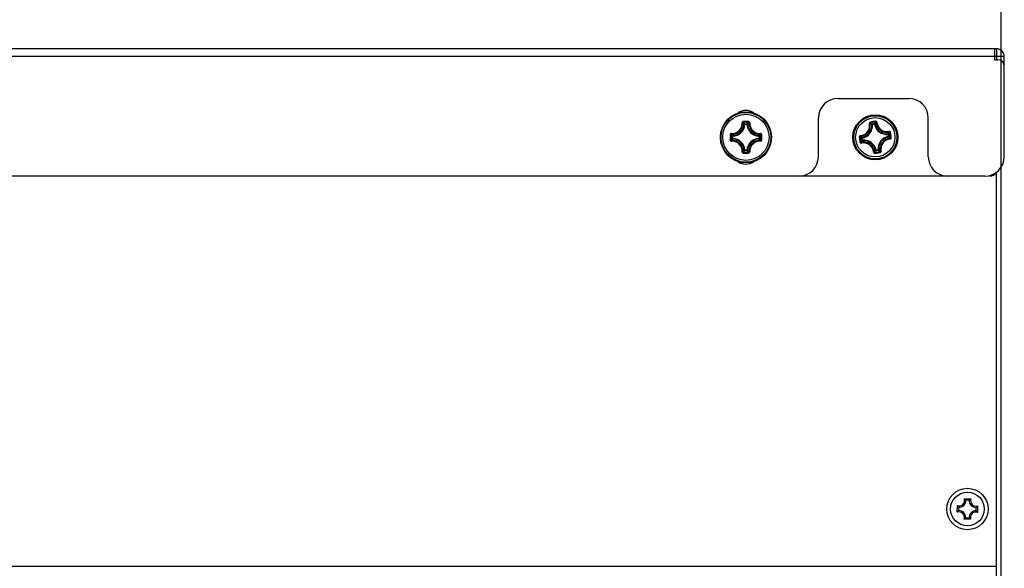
# Model space of a CAD drawing. Header units: millimetres. Extents: x 0 to 420, y 0 to 297.
# Tile 81 of 104: x 256 to 294, y 234 to 255. Entities that reach past the tile are written whole.
import ezdxf

# ---------------------------------------------------------------- set-up
doc = ezdxf.new("R2010")
doc.units = ezdxf.units.MM
doc.header["$LTSCALE"] = 23.1
doc.layers.get('0').update_dxf_attribs({"linetype": 'CONTINUOUS'})
doc.layers.add('02___PRT_ALL_AXES', color=7, linetype='CONTINUOUS')
doc.layers.add('DIM_PILOTEES', color=7, linetype='CONTINUOUS')
doc.styles.get("Standard").update_dxf_attribs({"font": 'txt', "width": 0.7})
doc.dimstyles.new('DIMSTYLE_2', dxfattribs={"dimtxt": 2.5, "dimasz": 3.5, "dimexe": 2, "dimexo": 0, "dimtad": 1, "dimlfac": 4, "dimdsep": 46, "dimtxsty": 'Standard', "dimblk": '_FILLED', "dimblk1": '_FILLED', "dimblk2": '_FILLED', "dimcen": 0.09, "dimazin": 2, "dimtp": 0.8, "dimtm": 0.8, "dimtfac": 1, "dimtofl": 0, "dimtmove": 0, "dimatfit": 3, "dimldrblk": '_FILLED', "dimfxl": 0, "dimtolj": 1, "dimarcsym": 0})

# ---------------------------------------------------------------- blocks, each defined once
blk = doc.blocks.new('_FILLED')
at = {"color": 0, "linetype": 'ByBlock'}
blk.add_solid([(0, 0), (-1, 0.143), (-1, -0.143)], dxfattribs=at)
blk = doc.blocks.new('*D3')
at = {"layer": 'DIM_PILOTEES', "color": 2, "linetype": 'Continuous'}
for p, q in [((44.092, 203.811), (44.092, 268.512)), ((294.092, 203.807), (294.092, 268.512)), ((44.092, 266.512), (169.092, 266.512)), ((294.092, 266.512), (169.092, 266.512))]:
    blk.add_line(p, q, dxfattribs=at)
at = {"layer": 'DIM_PILOTEES', "color": 2, "linetype": 'Continuous', "xscale": 3.5, "yscale": 3.5, "zscale": 3.5, "rotation": 180}
blk.add_blockref('_FILLED', (44.092, 266.512), dxfattribs=at)
at = {"layer": 'DIM_PILOTEES', "color": 2, "linetype": 'Continuous', "xscale": 3.5, "yscale": 3.5, "zscale": 3.5}
blk.add_blockref('_FILLED', (294.092, 266.512), dxfattribs=at)
at = {"layer": 'DIM_PILOTEES', "color": 2, "linetype": 'Continuous', "insert": (168.02, 269.637), "char_height": 2.5, "width": 10.98214, "attachment_point": 2, "line_spacing_factor": 0.9}
blk.add_mtext('{\\ftxt;\\W0.0001;\\H0.0001;\\~}{\\ftxt;\\W2.9285714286;\\H2.5; }{\\ftxt;\\W0.0001;\\H0.0001;\\~}', dxfattribs=at)

msp = doc.modelspace()

# ---------------------------------------------------------------- linework, layer by layer
at = {"color": 7, "linetype": 'Continuous'}
for p, q in [((284.1888, 251.2314), (284.164, 251.2325)), ((284.1888, 251.2562), (284.2698, 251.2562)), ((284.1888, 251.2314), (284.1888, 251.2562)), ((284.1888, 251.2314), (284.2698, 251.2314)), ((284.2698, 251.2314), (284.2698, 251.2562)), ((284.2698, 251.2314), (284.2947, 251.2325)), ((289.1166, 251.2203), (289.0919, 251.2178)), ((289.113, 251.2449), (289.1049, 251.2511)), ((289.113, 251.2449), (289.1932, 251.2566)), ((289.1166, 251.2203), (289.113, 251.2449)), ((289.1166, 251.2203), (289.1968, 251.232)), ((289.1932, 251.2566), (289.1974, 251.2625)), ((289.1968, 251.232), (289.1932, 251.2566)), ((289.1968, 251.232), (289.2212, 251.2367)), ((289.7207, 250.8416), (289.7182, 250.8663)), ((289.7207, 250.8416), (289.7453, 250.8452)), ((289.7207, 250.8416), (289.7324, 250.7614)), ((289.7453, 250.8452), (289.7515, 250.8532)), ((289.7453, 250.8452), (289.757, 250.765)), ((283.702, 250.7694), (283.6918, 250.7792)), ((283.702, 250.6884), (283.6918, 250.6786)), ((283.7268, 250.7694), (283.702, 250.7694)), ((283.702, 250.6884), (283.702, 250.7694)), ((283.7268, 250.6884), (283.702, 250.6884)), ((283.7268, 250.7694), (283.7257, 250.7942)), ((283.7268, 250.6884), (283.7257, 250.6635)), ((283.7268, 250.6884), (283.7268, 250.7694)), ((284.7318, 250.7694), (284.733, 250.7942)), ((284.7318, 250.7694), (284.7567, 250.7694)), ((284.7318, 250.7694), (284.7318, 250.6884)), ((284.7318, 250.6884), (284.7567, 250.6884)), ((284.7318, 250.6884), (284.733, 250.6635)), ((284.7567, 250.7694), (284.7668, 250.7792)), ((284.7567, 250.7694), (284.7567, 250.6884)), ((284.7567, 250.6884), (284.7668, 250.6786)), ((288.6499, 250.7314), (288.64, 250.7393)), ((288.6499, 250.7314), (288.64, 250.7393)), ((288.6714, 250.7604), (288.6619, 250.7685)), ((288.7016, 250.6928), (288.6957, 250.697)), ((288.7262, 250.6964), (288.7016, 250.6928)), ((288.7133, 250.6126), (288.7016, 250.6928)), ((288.7133, 250.6126), (288.7072, 250.6046)), ((288.738, 250.6162), (288.7133, 250.6126)), ((288.7262, 250.6964), (288.7215, 250.7208)), ((288.7379, 250.6162), (288.7262, 250.6964)), ((288.738, 250.6162), (288.7404, 250.5915)), ((289.7324, 250.7614), (289.757, 250.765)), ((289.7324, 250.7614), (289.7371, 250.737)), ((289.757, 250.765), (289.7629, 250.7608)), ((289.7872, 250.6974), (289.7967, 250.6893)), ((289.8087, 250.7264), (289.8186, 250.7185)), ((289.8087, 250.7264), (289.8186, 250.7185)), ((284.1888, 250.2264), (284.164, 250.2253)), ((284.2698, 250.2264), (284.1888, 250.2264)), ((284.1888, 250.2264), (284.1888, 250.2015)), ((284.2698, 250.2015), (284.1888, 250.2015)), ((284.2698, 250.2264), (284.2947, 250.2253)), ((284.2698, 250.2264), (284.2698, 250.2015)), ((289.2618, 250.2258), (289.2374, 250.2211)), ((289.2654, 250.2012), (289.2612, 250.1953)), ((289.342, 250.2375), (289.2618, 250.2258)), ((289.2618, 250.2258), (289.2654, 250.2012)), ((289.3456, 250.2129), (289.2654, 250.2012)), ((289.342, 250.2375), (289.3667, 250.24)), ((289.342, 250.2375), (289.3456, 250.2129)), ((289.3456, 250.2129), (289.3537, 250.2067)), ((293.9168, 233.7289), (293.9168, 249.383)), ((292.0293, 249.2289), (286.2793, 249.2289)), ((292.6676, 236.7468), (292.923, 236.7445)), ((292.3989, 236.2296), (292.4012, 236.4851)), ((292.4533, 236.4213), (292.4522, 236.2925)), ((292.8593, 236.6924), (292.7304, 236.6935)), ((293.1303, 236.2865), (293.1314, 236.4153)), ((293.1847, 236.4782), (293.1824, 236.2227)), ((292.7244, 236.0154), (292.8532, 236.0143)), ((292.9161, 235.961), (292.6606, 235.9633)), ((44.5293, 234.1414), (293.9168, 234.1414))]:
    msp.add_line(p, q, dxfattribs=at)
for centre, radius in [((284.2293, 250.7289), 0.9886), ((284.2293, 250.7289), 0.9881), ((284.2293, 250.7289), 0.9626), ((284.2293, 250.7289), 0.8928), ((289.2293, 250.7289), 0.8704), ((289.2293, 250.7289), 0.8702), ((289.2293, 250.7289), 0.8344), ((289.2293, 250.7289), 0.7601), ((292.7918, 236.3539), 0.8), ((292.7918, 236.3539), 0.65)]:
    msp.add_circle(centre, radius, dxfattribs=at)
for centre, radius, start, end in [((283.7043, 251.2539), 0.4601, 272.66052, 357.33947), ((283.7043, 251.2539), 0.485, 272.66007, 357.33994), ((284.2286, 222.8013), 28.5393, 89.99855, 90.19168), ((284.2293, 223.0075), 28.3031, 89.80684, 90.19316), ((283.2443, 250.3553), 1.3052, 43.64733, 47.03611), ((284.23, 222.8014), 28.5392, 89.80834, 90.00147), ((285.2143, 250.3554), 1.3052, 132.96377, 136.35269), ((284.7543, 251.2539), 0.485, 182.66006, 267.33994), ((284.7543, 251.2539), 0.4601, 182.66052, 267.33947), ((288.634, 251.1725), 0.4601, 280.96737, 5.64647), ((288.634, 251.1725), 0.485, 280.96698, 5.64685), ((288.4046, 250.2941), 1.1513, 54.99572, 57.15116), ((293.2626, 223.0929), 28.5405, 98.11028, 98.49659), ((293.2345, 223.2984), 28.3031, 98.11392, 98.50024), ((288.319, 250.2312), 1.2877, 52.38171, 55.36136), ((288.3459, 250.2107), 1.2533, 53.4728, 54.98359), ((289.673, 251.3242), 0.485, 190.96698, 275.64686), ((290.2479, 250.5093), 1.2926, 141.25731, 144.35707), ((290.221, 250.4872), 1.2495, 141.53184, 143.14167), ((289.673, 251.3242), 0.4601, 190.96733, 275.6465), ((290.1424, 250.5493), 1.1493, 139.46182, 141.51833), ((284.5113, 251.5816), 1.1122, 221.13164, 222.54046), ((284.5977, 251.6615), 1.2299, 222.55901, 224.8424), ((283.8609, 251.6615), 1.2299, 315.15761, 317.44091), ((283.9472, 251.5818), 1.1124, 317.46027, 318.86874), ((288.7113, 251.6122), 1.2531, 323.47304, 324.97902), ((288.794, 251.5539), 1.152, 324.99046, 327.15019), ((288.7316, 251.6393), 1.2877, 322.37555, 325.36141), ((261.7985, 246.7238), 28.3034, 8.11376, 8.50007), ((261.5945, 246.6944), 28.5395, 8.30607, 8.4992), ((312.1577, 250.7299), 28.5401, 179.80883, 180.19513), ((311.9508, 250.7289), 28.3032, 179.8069, 180.19321), ((284.5854, 251.6968), 1.2808, 222.93844, 225.76131), ((284.5854, 249.7609), 1.2809, 134.23875, 137.06137), ((284.5114, 249.876), 1.1124, 137.46019, 138.86867), ((284.5977, 249.7963), 1.2299, 135.15761, 137.44091), ((283.7043, 250.2039), 0.4601, 2.66048, 87.33947), ((283.7043, 250.2039), 0.485, 2.66007, 87.33994), ((284.7543, 250.2039), 0.485, 92.66007, 177.33994), ((284.7543, 250.2039), 0.4601, 92.66048, 177.33952), ((283.8608, 249.7962), 1.23, 42.55877, 44.84189), ((283.8732, 251.6969), 1.2809, 314.23875, 317.06137), ((283.8735, 249.7612), 1.2804, 42.93797, 45.76167), ((283.9477, 249.8764), 1.1117, 41.13199, 42.54135), ((256.5078, 250.7289), 28.3033, 359.80679, 0.1931), ((256.3009, 250.7299), 28.5401, 359.80488, 0.19118), ((316.8641, 254.7642), 28.5396, 188.11456, 188.30769), ((316.8641, 254.7634), 28.5395, 188.30607, 188.4992), ((316.6601, 254.734), 28.3034, 188.11376, 188.50007), ((289.4588, 251.7609), 1.3092, 231.84449, 234.35055), ((289.7272, 249.8184), 1.2879, 142.37579, 145.36111), ((289.4192, 251.6547), 1.1657, 230.101, 231.49875), ((289.4709, 251.7204), 1.2493, 231.5177, 233.14204), ((289.6643, 249.9041), 1.1515, 144.99034, 147.15095), ((289.7477, 249.8454), 1.2535, 143.47285, 144.97833), ((288.7857, 250.1336), 0.485, 10.96698, 95.64686), ((288.7857, 250.1336), 0.4601, 10.96737, 95.64647), ((289.8247, 250.2853), 0.485, 100.96698, 185.64685), ((289.8247, 250.2853), 0.4601, 100.96733, 185.64647), ((288.9879, 249.7376), 1.249, 51.51704, 53.1418), ((289, 249.6971), 1.3089, 51.84428, 54.35079), ((289.039, 249.8025), 1.1664, 50.10177, 51.49866), ((261.5946, 246.6936), 28.5396, 8.11456, 8.30769), ((284.2286, 278.6564), 28.5392, 269.80834, 270.00147), ((283.2445, 251.1023), 1.305, 312.96346, 316.35296), ((284.2293, 278.4503), 28.3032, 269.80684, 270.19316), ((284.23, 278.6564), 28.5393, 269.99855, 270.19168), ((285.2142, 251.1023), 1.305, 223.64707, 227.0364), ((288.3166, 250.9082), 1.1489, 319.46104, 321.51837), ((288.2374, 250.9708), 1.2499, 321.53252, 323.14191), ((288.2106, 250.9486), 1.2928, 321.25762, 324.35682), ((285.2243, 278.1594), 28.3031, 278.1136, 278.49992), ((285.1927, 278.3644), 28.5405, 278.11707, 278.50339), ((290.1397, 251.2266), 1.2877, 232.38171, 235.36138), ((290.1127, 251.2471), 1.2533, 233.4728, 234.9836), ((290.054, 251.1638), 1.1514, 234.99574, 237.15103), ((293.6668, 249.4789), 0.25, 270, 330.66137), ((292.4697, 236.6818), 0.2082, 250.79327, 18.1883), ((293.1197, 236.676), 0.2082, 160.79327, 288.1883), ((292.4697, 236.6818), 0.2609, 266.40344, 2.57813), ((293.1197, 236.676), 0.2609, 176.40344, 272.57813), ((292.4639, 236.0318), 0.2082, 340.79327, 108.1883), ((292.4639, 236.0318), 0.2609, 356.40344, 92.57813), ((293.1139, 236.026), 0.2609, 86.40344, 182.57813), ((293.1139, 236.026), 0.2082, 70.79327, 198.1883)]:
    msp.add_arc(centre, radius, start, end, dxfattribs=at)
for points, knots in [([(283.6704, 250.8761), (283.6975, 250.8746), (283.7523, 250.8772), (283.8583, 250.905), (283.9768, 250.9812), (284.0531, 251.0996), (284.081, 251.2056), (284.0836, 251.2603), (284.0821, 251.2874)], [0, 0, 0, 0, 0.1243994, 0.2495676, 0.5000861, 0.7505481, 0.8756675, 1, 1, 1, 1]), ([(283.6736, 250.85), (283.7022, 250.8484), (283.7601, 250.8512), (283.8721, 250.8806), (283.9972, 250.9611), (284.0777, 251.0862), (284.107, 251.1981), (284.1098, 251.256), (284.1082, 251.2846)], [0, 0, 0, 0, 0.1245164, 0.2497121, 0.5000894, 0.7504074, 0.8755509, 1, 1, 1, 1]), ([(284.1331, 251.3405), (284.1262, 251.3404), (284.1124, 251.3376), (284.0951, 251.3256), (284.0839, 251.308), (284.0818, 251.2941), (284.0821, 251.2874)], [0, 0, 0, 0, 0.2521715, 0.5032794, 0.7524927, 1, 1, 1, 1]), ([(284.0821, 251.2874), (284.0852, 251.2876), (284.091, 251.2878), (284.0989, 251.2874), (284.1043, 251.2865), (284.1076, 251.2855), (284.1082, 251.2846)], [0, 0, 0, 0, 0.3483463, 0.6547832, 0.8796042, 1, 1, 1, 1]), ([(284.1339, 251.3105), (284.1305, 251.3105), (284.1235, 251.3092), (284.1149, 251.3034), (284.1091, 251.2948), (284.108, 251.288), (284.1082, 251.2846)], [0, 0, 0, 0, 0.254611, 0.5058329, 0.7536226, 1, 1, 1, 1]), ([(284.164, 251.2325), (284.1595, 251.2369), (284.1414, 251.2547), (284.1226, 251.272), (284.1082, 251.2846)], [0, 0, 0, 0, 0.2451262, 1, 1, 1, 1]), ([(284.1331, 251.3405), (284.1331, 251.337), (284.1331, 251.3304), (284.1332, 251.3215), (284.1336, 251.315), (284.1336, 251.3115), (284.1339, 251.3105)], [0, 0, 0, 0, 0.3459255, 0.6615106, 0.8927313, 1, 1, 1, 1]), ([(284.1888, 251.2562), (284.1827, 251.2562), (284.17, 251.2511), (284.1643, 251.2387), (284.164, 251.2325)], [0, 0, 0, 0, 0.4999872, 1, 1, 1, 1]), ([(284.2947, 251.2325), (284.2943, 251.2387), (284.2887, 251.2511), (284.276, 251.2562), (284.2698, 251.2562)], [0, 0, 0, 0, 0.5000128, 1, 1, 1, 1]), ([(284.2947, 251.2325), (284.2991, 251.2369), (284.3173, 251.2547), (284.336, 251.272), (284.3505, 251.2846)], [0, 0, 0, 0, 0.2451255, 1, 1, 1, 1]), ([(284.3255, 251.3405), (284.3255, 251.337), (284.3255, 251.3304), (284.3254, 251.3215), (284.325, 251.315), (284.325, 251.3115), (284.3247, 251.3105)], [0, 0, 0, 0, 0.3459254, 0.6615104, 0.892731, 1, 1, 1, 1]), ([(284.3505, 251.2846), (284.3506, 251.288), (284.3495, 251.2948), (284.3438, 251.3034), (284.3351, 251.3092), (284.3282, 251.3105), (284.3247, 251.3105)], [0, 0, 0, 0, 0.2463769, 0.4941661, 0.7453884, 1, 1, 1, 1]), ([(284.3765, 251.2878), (284.3769, 251.2945), (284.3746, 251.3082), (284.3634, 251.3258), (284.3461, 251.3376), (284.3323, 251.3404), (284.3255, 251.3405)], [0, 0, 0, 0, 0.2475007, 0.4967349, 0.7478508, 1, 1, 1, 1]), ([(284.3505, 251.2846), (284.3488, 251.256), (284.3516, 251.1981), (284.381, 251.0861), (284.4615, 250.9611), (284.5865, 250.8806), (284.6985, 250.8512), (284.7564, 250.8484), (284.7851, 250.85)], [0, 0, 0, 0, 0.1244912, 0.2496647, 0.4999995, 0.7503335, 0.875507, 1, 1, 1, 1]), ([(284.3765, 251.2874), (284.3734, 251.2876), (284.3677, 251.2878), (284.3598, 251.2874), (284.3543, 251.2865), (284.351, 251.2855), (284.3505, 251.2846)], [0, 0, 0, 0, 0.34835, 0.6547972, 0.8796083, 1, 1, 1, 1]), ([(284.3765, 251.2878), (284.375, 251.2607), (284.3776, 251.2059), (284.4054, 251.0998), (284.4816, 250.9813), (284.6001, 250.9051), (284.7061, 250.8772), (284.7609, 250.8746), (284.788, 250.8761)], [0, 0, 0, 0, 0.1243749, 0.2495219, 0.4999981, 0.750475, 0.8756234, 1, 1, 1, 1]), ([(288.6554, 250.7938), (288.6824, 250.7963), (288.7362, 250.8068), (288.8119, 250.839), (288.8796, 250.8867), (288.9359, 250.9476), (288.9781, 251.0189), (289.0044, 251.0974), (289.0137, 251.1792), (289.0084, 251.2337), (289.003, 251.2603)], [0, 0, 0, 0, 0.1240267, 0.2488237, 0.3742402, 0.5000001, 0.6257595, 0.7511757, 0.8759724, 1, 1, 1, 1]), ([(288.6619, 250.7685), (288.6904, 250.771), (288.7473, 250.7821), (288.8274, 250.8162), (288.8989, 250.8664), (288.9584, 250.9308), (289.0031, 251.0062), (289.0308, 251.0891), (289.0405, 251.1755), (289.0349, 251.2332), (289.0291, 251.2613)], [0, 0, 0, 0, 0.1241431, 0.2489649, 0.3743316, 0.4999995, 0.625667, 0.7510335, 0.8758551, 1, 1, 1, 1]), ([(289.0458, 251.3201), (289.039, 251.3191), (289.0257, 251.3143), (289.0103, 251.3), (289.0018, 251.2809), (289.0017, 251.2669), (289.003, 251.2603)], [0, 0, 0, 0, 0.2518713, 0.5030089, 0.7523596, 1, 1, 1, 1]), ([(289.003, 251.2603), (289.006, 251.2609), (289.0117, 251.2619), (289.0194, 251.2627), (289.0248, 251.2627), (289.0278, 251.2621), (289.0289, 251.2616), (289.0291, 251.2613)], [0, 0, 0, 0, 0.3478299, 0.6538197, 0.8783201, 0.9519943, 1, 1, 1, 1]), ([(289.0509, 251.2906), (289.0475, 251.2901), (289.0408, 251.2878), (289.0331, 251.2808), (289.0286, 251.2715), (289.0285, 251.2646), (289.0291, 251.2613)], [0, 0, 0, 0, 0.254612, 0.5058333, 0.7536221, 1, 1, 1, 1]), ([(289.0458, 251.3201), (289.0462, 251.3167), (289.0472, 251.3102), (289.0487, 251.3014), (289.0497, 251.2953), (289.0505, 251.292), (289.0507, 251.2909), (289.0509, 251.2906)], [0, 0, 0, 0, 0.3459003, 0.6614625, 0.8926663, 0.9634668, 1, 1, 1, 1]), ([(289.113, 251.2449), (289.107, 251.2439), (289.0951, 251.2371), (289.0913, 251.2239), (289.0919, 251.2178)], [0, 0, 0, 0, 0.4999872, 1, 1, 1, 1]), ([(289.2943, 251.3028), (289.2937, 251.3095), (289.2896, 251.3229), (289.2759, 251.3388), (289.2571, 251.3481), (289.243, 251.3489), (289.2362, 251.3479)], [0, 0, 0, 0, 0.2476505, 0.4970087, 0.7481468, 1, 1, 1, 1]), ([(289.2362, 251.3479), (289.2367, 251.3445), (289.2376, 251.338), (289.2387, 251.3291), (289.2395, 251.323), (289.2397, 251.3196), (289.2398, 251.3185), (289.2397, 251.3182)], [0, 0, 0, 0, 0.345898, 0.6614587, 0.8926627, 0.9634644, 1, 1, 1, 1]), ([(289.2689, 251.2963), (289.2686, 251.2996), (289.2665, 251.3062), (289.2596, 251.3139), (289.2501, 251.3184), (289.2431, 251.3187), (289.2397, 251.3182)], [0, 0, 0, 0, 0.2463777, 0.4941664, 0.7453876, 1, 1, 1, 1]), ([(289.2943, 251.3028), (289.2912, 251.3026), (289.2854, 251.3019), (289.2778, 251.3004), (289.2726, 251.2989), (289.2699, 251.2975), (289.2691, 251.2967), (289.2689, 251.2963)], [0, 0, 0, 0, 0.3478521, 0.6538568, 0.8783455, 0.9520073, 1, 1, 1, 1]), ([(289.2689, 251.2963), (289.2714, 251.2678), (289.2825, 251.2109), (289.3166, 251.1308), (289.3669, 251.0593), (289.4312, 250.9998), (289.5066, 250.9552), (289.5895, 250.9274), (289.676, 250.9177), (289.7336, 250.9233), (289.7617, 250.9291)], [0, 0, 0, 0, 0.1241436, 0.2489644, 0.3743307, 0.500001, 0.6256711, 0.7510373, 0.8758582, 1, 1, 1, 1]), ([(289.2943, 251.3028), (289.2967, 251.2758), (289.3072, 251.222), (289.3395, 251.1463), (289.3871, 251.0786), (289.448, 251.0223), (289.5193, 250.9801), (289.5978, 250.9538), (289.6796, 250.9445), (289.7342, 250.9498), (289.7607, 250.9552)], [0, 0, 0, 0, 0.1240262, 0.248822, 0.3742382, 0.5000004, 0.6257625, 0.7511785, 0.8759746, 1, 1, 1, 1]), ([(283.6704, 250.8761), (283.6637, 250.8764), (283.65, 250.8742), (283.6325, 250.863), (283.6206, 250.8457), (283.6178, 250.8319), (283.6177, 250.8251)], [0, 0, 0, 0, 0.2474818, 0.4967213, 0.7478383, 1, 1, 1, 1]), ([(283.6736, 250.85), (283.6703, 250.8502), (283.6634, 250.8491), (283.6548, 250.8434), (283.649, 250.8347), (283.6477, 250.8277), (283.6477, 250.8243)], [0, 0, 0, 0, 0.2463769, 0.4941661, 0.7453884, 1, 1, 1, 1]), ([(283.6708, 250.8761), (283.6706, 250.873), (283.6705, 250.8672), (283.6708, 250.8594), (283.6717, 250.8539), (283.6727, 250.8506), (283.6736, 250.85)], [0, 0, 0, 0, 0.3483529, 0.6547984, 0.8796125, 1, 1, 1, 1]), ([(284.7878, 250.8761), (284.788, 250.873), (284.7882, 250.8672), (284.7879, 250.8594), (284.787, 250.8539), (284.7859, 250.8506), (284.7851, 250.85)], [0, 0, 0, 0, 0.3482911, 0.6547026, 0.8795302, 1, 1, 1, 1]), ([(284.8109, 250.8243), (284.8109, 250.8277), (284.8096, 250.8347), (284.8038, 250.8434), (284.7952, 250.8491), (284.7884, 250.8502), (284.7851, 250.85)], [0, 0, 0, 0, 0.254611, 0.5058329, 0.7536226, 1, 1, 1, 1]), ([(284.8409, 250.8251), (284.8409, 250.832), (284.838, 250.8458), (284.8261, 250.8631), (284.8085, 250.8743), (284.7947, 250.8764), (284.788, 250.8761)], [0, 0, 0, 0, 0.2521752, 0.5032853, 0.7525113, 1, 1, 1, 1]), ([(289.7453, 250.8452), (289.7443, 250.8512), (289.7375, 250.8631), (289.7244, 250.8669), (289.7182, 250.8663)], [0, 0, 0, 0, 0.4999872, 1, 1, 1, 1]), ([(289.8206, 250.9124), (289.8196, 250.9192), (289.8147, 250.9325), (289.8004, 250.9479), (289.7813, 250.9565), (289.7673, 250.9566), (289.7607, 250.9552)], [0, 0, 0, 0, 0.2518646, 0.5029982, 0.7523478, 1, 1, 1, 1]), ([(289.7607, 250.9552), (289.7613, 250.9522), (289.7624, 250.9465), (289.7631, 250.9388), (289.7631, 250.9334), (289.7625, 250.9304), (289.762, 250.9293), (289.7617, 250.9291)], [0, 0, 0, 0, 0.3478125, 0.6537951, 0.8782991, 0.9519813, 1, 1, 1, 1]), ([(289.791, 250.9073), (289.7906, 250.9107), (289.7882, 250.9174), (289.7813, 250.9252), (289.7719, 250.9296), (289.765, 250.9297), (289.7617, 250.9291)], [0, 0, 0, 0, 0.254612, 0.5058332, 0.7536221, 1, 1, 1, 1]), ([(289.8206, 250.9125), (289.8171, 250.912), (289.8106, 250.911), (289.8018, 250.9095), (289.7957, 250.9085), (289.7924, 250.9077), (289.7914, 250.9075), (289.791, 250.9073)], [0, 0, 0, 0, 0.3458998, 0.6614635, 0.8926666, 0.9634673, 1, 1, 1, 1]), ([(283.6177, 250.8251), (283.6212, 250.8251), (283.6278, 250.8251), (283.6368, 250.825), (283.6432, 250.8246), (283.6467, 250.8246), (283.6477, 250.8243)], [0, 0, 0, 0, 0.3459031, 0.6614749, 0.8926976, 1, 1, 1, 1]), ([(283.6177, 250.6327), (283.6212, 250.6327), (283.6278, 250.6327), (283.6368, 250.6328), (283.6432, 250.6332), (283.6467, 250.6332), (283.6477, 250.6335)], [0, 0, 0, 0, 0.3459247, 0.6615117, 0.8927312, 1, 1, 1, 1]), ([(283.6177, 250.6327), (283.6178, 250.6259), (283.6206, 250.6121), (283.6325, 250.5948), (283.65, 250.5836), (283.6637, 250.5813), (283.6704, 250.5817)], [0, 0, 0, 0, 0.252165, 0.503277, 0.7525065, 1, 1, 1, 1]), ([(283.6477, 250.6335), (283.6477, 250.63), (283.649, 250.6231), (283.6548, 250.6144), (283.6634, 250.6087), (283.6703, 250.6076), (283.6736, 250.6077)], [0, 0, 0, 0, 0.254611, 0.5058329, 0.7536226, 1, 1, 1, 1]), ([(284.0821, 250.1702), (284.0837, 250.1972), (284.081, 250.2521), (284.0532, 250.3581), (283.9769, 250.4766), (283.8584, 250.5528), (283.7523, 250.5806), (283.6975, 250.5832), (283.6704, 250.5817)], [0, 0, 0, 0, 0.1243766, 0.2495247, 0.5000023, 0.7504778, 0.8756249, 1, 1, 1, 1]), ([(283.6708, 250.5817), (283.6706, 250.5848), (283.6704, 250.5906), (283.6708, 250.5984), (283.6717, 250.6039), (283.6727, 250.6072), (283.6736, 250.6077)], [0, 0, 0, 0, 0.3482907, 0.6547019, 0.8795299, 1, 1, 1, 1]), ([(284.1082, 250.1732), (284.1098, 250.2018), (284.107, 250.2597), (284.0777, 250.3717), (283.9972, 250.4967), (283.8721, 250.5772), (283.7601, 250.6066), (283.7022, 250.6094), (283.6736, 250.6077)], [0, 0, 0, 0, 0.1244929, 0.2496663, 0.5000011, 0.7503351, 0.8755087, 1, 1, 1, 1]), ([(284.7851, 250.6077), (284.7564, 250.6094), (284.6985, 250.6066), (284.5865, 250.5772), (284.4614, 250.4967), (284.381, 250.3716), (284.3516, 250.2597), (284.3488, 250.2018), (284.3505, 250.1732)], [0, 0, 0, 0, 0.1245164, 0.2497121, 0.5000894, 0.7504074, 0.8755509, 1, 1, 1, 1]), ([(284.7882, 250.5817), (284.7611, 250.5832), (284.7063, 250.5806), (284.6003, 250.5528), (284.4818, 250.4766), (284.4055, 250.3582), (284.3776, 250.2522), (284.375, 250.1974), (284.3765, 250.1704)], [0, 0, 0, 0, 0.1243994, 0.2495676, 0.5000861, 0.7505481, 0.8756675, 1, 1, 1, 1]), ([(284.7567, 250.7694), (284.7566, 250.7756), (284.7516, 250.7882), (284.7391, 250.7939), (284.733, 250.7942)], [0, 0, 0, 0, 0.4999872, 1, 1, 1, 1]), ([(284.7851, 250.6077), (284.7884, 250.6076), (284.7952, 250.6087), (284.8038, 250.6144), (284.8096, 250.6231), (284.8109, 250.63), (284.8109, 250.6335)], [0, 0, 0, 0, 0.2463769, 0.4941661, 0.7453884, 1, 1, 1, 1]), ([(284.7878, 250.5817), (284.788, 250.5848), (284.7882, 250.5906), (284.7878, 250.5984), (284.787, 250.6039), (284.7859, 250.6072), (284.7851, 250.6077)], [0, 0, 0, 0, 0.3483529, 0.6547984, 0.8796125, 1, 1, 1, 1]), ([(284.7882, 250.5817), (284.7949, 250.5813), (284.8087, 250.5836), (284.8262, 250.5948), (284.838, 250.6121), (284.8409, 250.6259), (284.8409, 250.6327)], [0, 0, 0, 0, 0.247482, 0.4967224, 0.7478439, 1, 1, 1, 1]), ([(284.8409, 250.8251), (284.8374, 250.8251), (284.8308, 250.8251), (284.8219, 250.825), (284.8154, 250.8246), (284.8119, 250.8246), (284.8109, 250.8243)], [0, 0, 0, 0, 0.3459247, 0.6615117, 0.8927312, 1, 1, 1, 1]), ([(284.8409, 250.6327), (284.8374, 250.6326), (284.8308, 250.6327), (284.8219, 250.6327), (284.8154, 250.6332), (284.8119, 250.6332), (284.8109, 250.6335)], [0, 0, 0, 0, 0.3459031, 0.6614749, 0.8926976, 1, 1, 1, 1]), ([(288.6554, 250.7938), (288.6487, 250.7932), (288.6353, 250.7891), (288.6194, 250.7755), (288.6101, 250.7566), (288.6093, 250.7425), (288.6103, 250.7357)], [0, 0, 0, 0, 0.2476614, 0.4970133, 0.748144, 1, 1, 1, 1]), ([(288.6103, 250.7357), (288.6137, 250.7363), (288.6202, 250.7372), (288.6291, 250.7383), (288.6352, 250.7391), (288.6386, 250.7393), (288.6397, 250.7393), (288.64, 250.7393)], [0, 0, 0, 0, 0.3458846, 0.6614369, 0.8926416, 0.9634496, 1, 1, 1, 1]), ([(288.6381, 250.5453), (288.6415, 250.5458), (288.648, 250.5468), (288.6568, 250.5482), (288.6629, 250.5493), (288.6662, 250.5501), (288.6673, 250.5503), (288.6676, 250.5505)], [0, 0, 0, 0, 0.3458998, 0.6614635, 0.8926666, 0.9634673, 1, 1, 1, 1]), ([(288.6381, 250.5453), (288.6391, 250.5386), (288.6439, 250.5253), (288.6582, 250.5099), (288.6773, 250.5013), (288.6913, 250.5012), (288.6979, 250.5026)], [0, 0, 0, 0, 0.2518646, 0.5029982, 0.7523478, 1, 1, 1, 1]), ([(288.6619, 250.7685), (288.6586, 250.7682), (288.652, 250.7661), (288.6443, 250.7591), (288.6398, 250.7497), (288.6395, 250.7427), (288.64, 250.7393)], [0, 0, 0, 0, 0.2463777, 0.4941664, 0.7453876, 1, 1, 1, 1]), ([(288.6554, 250.7938), (288.6557, 250.7908), (288.6563, 250.785), (288.6578, 250.7774), (288.6593, 250.7722), (288.6608, 250.7695), (288.6615, 250.7687), (288.6619, 250.7685)], [0, 0, 0, 0, 0.3478493, 0.6538537, 0.8783419, 0.9520047, 1, 1, 1, 1]), ([(288.6676, 250.5505), (288.6681, 250.547), (288.6704, 250.5404), (288.6774, 250.5326), (288.6867, 250.5282), (288.6936, 250.5281), (288.6969, 250.5287)], [0, 0, 0, 0, 0.254612, 0.5058332, 0.7536221, 1, 1, 1, 1]), ([(288.6979, 250.5026), (288.6973, 250.5056), (288.6963, 250.5113), (288.6955, 250.519), (288.6955, 250.5244), (288.6961, 250.5274), (288.6966, 250.5284), (288.6969, 250.5287)], [0, 0, 0, 0, 0.3478125, 0.6537951, 0.8782991, 0.9519813, 1, 1, 1, 1]), ([(289.1897, 250.1615), (289.1872, 250.19), (289.1761, 250.2469), (289.1421, 250.327), (289.0918, 250.3985), (289.0274, 250.458), (288.9521, 250.5026), (288.8692, 250.5304), (288.7827, 250.5401), (288.725, 250.5345), (288.6969, 250.5287)], [0, 0, 0, 0, 0.1241436, 0.2489644, 0.3743307, 0.500001, 0.6256711, 0.7510373, 0.8758582, 1, 1, 1, 1]), ([(289.1644, 250.155), (289.162, 250.182), (289.1514, 250.2358), (289.1192, 250.3115), (289.0716, 250.3792), (289.0107, 250.4355), (288.9393, 250.4777), (288.8608, 250.504), (288.779, 250.5133), (288.7245, 250.508), (288.6979, 250.5026)], [0, 0, 0, 0, 0.1240262, 0.248822, 0.3742382, 0.5000004, 0.6257625, 0.7511785, 0.8759746, 1, 1, 1, 1]), ([(288.7215, 250.7208), (288.7155, 250.7196), (288.704, 250.7122), (288.7008, 250.6989), (288.7016, 250.6928)], [0, 0, 0, 0, 0.5000128, 1, 1, 1, 1]), ([(288.7133, 250.6126), (288.7143, 250.6065), (288.7211, 250.5947), (288.7343, 250.5909), (288.7404, 250.5915)], [0, 0, 0, 0, 0.4999872, 1, 1, 1, 1]), ([(289.7967, 250.6893), (289.7682, 250.6868), (289.7113, 250.6757), (289.6312, 250.6416), (289.5597, 250.5914), (289.5002, 250.527), (289.4556, 250.4516), (289.4278, 250.3687), (289.4181, 250.2823), (289.4237, 250.2246), (289.4295, 250.1965)], [0, 0, 0, 0, 0.1241448, 0.2489665, 0.3743331, 0.5000011, 0.6256686, 0.751035, 0.8758568, 1, 1, 1, 1]), ([(289.8032, 250.664), (289.7762, 250.6615), (289.7225, 250.651), (289.6467, 250.6187), (289.5791, 250.5711), (289.5227, 250.5102), (289.4805, 250.4389), (289.4542, 250.3604), (289.4449, 250.2786), (289.4502, 250.2241), (289.4556, 250.1975)], [0, 0, 0, 0, 0.1240276, 0.2488243, 0.3742407, 0.5000006, 0.62576, 0.7511763, 0.8759732, 1, 1, 1, 1]), ([(289.7967, 250.6893), (289.8, 250.6896), (289.8066, 250.6917), (289.8143, 250.6986), (289.8188, 250.7081), (289.8191, 250.7151), (289.8186, 250.7185)], [0, 0, 0, 0, 0.2463777, 0.4941664, 0.7453876, 1, 1, 1, 1]), ([(289.8032, 250.664), (289.803, 250.667), (289.8023, 250.6728), (289.8008, 250.6804), (289.7993, 250.6856), (289.7979, 250.6883), (289.7971, 250.6891), (289.7967, 250.6893)], [0, 0, 0, 0, 0.3478513, 0.6538567, 0.8783441, 0.9520059, 1, 1, 1, 1]), ([(289.8032, 250.664), (289.8099, 250.6646), (289.8233, 250.6687), (289.8392, 250.6823), (289.8485, 250.7012), (289.8493, 250.7153), (289.8484, 250.7221)], [0, 0, 0, 0, 0.2476478, 0.4970024, 0.7481383, 1, 1, 1, 1]), ([(289.8484, 250.722), (289.845, 250.7215), (289.8384, 250.7206), (289.8296, 250.7195), (289.8234, 250.7187), (289.82, 250.7185), (289.819, 250.7184), (289.8186, 250.7185)], [0, 0, 0, 0, 0.3458823, 0.6614332, 0.892638, 0.9634471, 1, 1, 1, 1]), ([(284.0821, 250.1702), (284.0818, 250.1635), (284.084, 250.1497), (284.0952, 250.1321), (284.1125, 250.1202), (284.1263, 250.1173), (284.1331, 250.1173)], [0, 0, 0, 0, 0.2474921, 0.4967237, 0.7478419, 1, 1, 1, 1]), ([(284.0821, 250.1704), (284.0852, 250.1702), (284.091, 250.17), (284.0989, 250.1704), (284.1043, 250.1713), (284.1076, 250.1723), (284.1082, 250.1732)], [0, 0, 0, 0, 0.3483524, 0.6548008, 0.879611, 1, 1, 1, 1]), ([(284.1082, 250.1732), (284.108, 250.1698), (284.1091, 250.163), (284.1149, 250.1544), (284.1235, 250.1486), (284.1305, 250.1473), (284.1339, 250.1473)], [0, 0, 0, 0, 0.2463769, 0.4941661, 0.7453884, 1, 1, 1, 1]), ([(284.164, 250.2253), (284.1595, 250.2209), (284.1414, 250.203), (284.1226, 250.1858), (284.1082, 250.1732)], [0, 0, 0, 0, 0.2451231, 1, 1, 1, 1]), ([(284.1331, 250.1173), (284.1331, 250.1208), (284.1331, 250.1274), (284.1332, 250.1363), (284.1336, 250.1428), (284.1336, 250.1463), (284.1339, 250.1473)], [0, 0, 0, 0, 0.3459255, 0.6615106, 0.8927312, 1, 1, 1, 1]), ([(284.2698, 250.2015), (284.276, 250.2016), (284.2887, 250.2067), (284.2943, 250.2191), (284.2947, 250.2253)], [0, 0, 0, 0, 0.4999872, 1, 1, 1, 1]), ([(284.2947, 250.2253), (284.2991, 250.2209), (284.3173, 250.203), (284.336, 250.1858), (284.3505, 250.1732)], [0, 0, 0, 0, 0.2451241, 1, 1, 1, 1]), ([(284.3247, 250.1473), (284.3282, 250.1473), (284.3351, 250.1486), (284.3438, 250.1544), (284.3495, 250.163), (284.3506, 250.1698), (284.3505, 250.1732)], [0, 0, 0, 0, 0.254611, 0.5058329, 0.7536226, 1, 1, 1, 1]), ([(284.3255, 250.1173), (284.3255, 250.1208), (284.3255, 250.1274), (284.3254, 250.1363), (284.325, 250.1428), (284.325, 250.1463), (284.3247, 250.1473)], [0, 0, 0, 0, 0.3459255, 0.6615106, 0.8927313, 1, 1, 1, 1]), ([(284.3255, 250.1173), (284.3324, 250.1173), (284.3462, 250.1202), (284.3635, 250.1322), (284.3747, 250.1498), (284.3769, 250.1637), (284.3765, 250.1704)], [0, 0, 0, 0, 0.2521715, 0.5032794, 0.7524927, 1, 1, 1, 1]), ([(284.3765, 250.1704), (284.3734, 250.1702), (284.3677, 250.17), (284.3598, 250.1704), (284.3543, 250.1713), (284.351, 250.1723), (284.3505, 250.1732)], [0, 0, 0, 0, 0.3483463, 0.6547832, 0.8796042, 1, 1, 1, 1]), ([(289.1644, 250.155), (289.1674, 250.1552), (289.1732, 250.1559), (289.1808, 250.1574), (289.186, 250.1589), (289.1887, 250.1603), (289.1895, 250.1611), (289.1897, 250.1615)], [0, 0, 0, 0, 0.3478521, 0.6538568, 0.8783455, 0.9520073, 1, 1, 1, 1]), ([(289.1644, 250.155), (289.165, 250.1483), (289.1691, 250.1349), (289.1827, 250.119), (289.2016, 250.1097), (289.2157, 250.1089), (289.2225, 250.1098)], [0, 0, 0, 0, 0.2476456, 0.4969993, 0.7481352, 1, 1, 1, 1]), ([(289.1897, 250.1615), (289.19, 250.1582), (289.1922, 250.1516), (289.1991, 250.1439), (289.2085, 250.1394), (289.2155, 250.1391), (289.2189, 250.1396)], [0, 0, 0, 0, 0.2463777, 0.4941664, 0.7453876, 1, 1, 1, 1]), ([(289.2225, 250.1098), (289.222, 250.1133), (289.221, 250.1198), (289.2199, 250.1287), (289.2192, 250.1348), (289.2189, 250.1382), (289.2189, 250.1392), (289.2189, 250.1396)], [0, 0, 0, 0, 0.345898, 0.6614587, 0.8926627, 0.9634644, 1, 1, 1, 1]), ([(289.4078, 250.1672), (289.4112, 250.1677), (289.4178, 250.17), (289.4256, 250.177), (289.43, 250.1863), (289.4301, 250.1932), (289.4295, 250.1965)], [0, 0, 0, 0, 0.254612, 0.5058332, 0.7536221, 1, 1, 1, 1]), ([(289.4129, 250.1376), (289.4124, 250.1411), (289.4114, 250.1476), (289.41, 250.1564), (289.4089, 250.1625), (289.4082, 250.1658), (289.4079, 250.1668), (289.4078, 250.1672)], [0, 0, 0, 0, 0.3459003, 0.6614625, 0.8926663, 0.9634668, 1, 1, 1, 1]), ([(289.4129, 250.1377), (289.4197, 250.1387), (289.4329, 250.1435), (289.4483, 250.1578), (289.4569, 250.1769), (289.457, 250.1909), (289.4556, 250.1975)], [0, 0, 0, 0, 0.2518551, 0.5029894, 0.7523418, 1, 1, 1, 1]), ([(289.4556, 250.1975), (289.4526, 250.1969), (289.4469, 250.1959), (289.4392, 250.1951), (289.4338, 250.1951), (289.4308, 250.1957), (289.4298, 250.1962), (289.4295, 250.1965)], [0, 0, 0, 0, 0.3478051, 0.6537847, 0.8782901, 0.9519757, 1, 1, 1, 1]), ([(292.7304, 236.6935), (292.7257, 236.698), (292.7057, 236.7168), (292.6845, 236.7344), (292.6676, 236.7468)], [0, 0, 0, 0, 0.2365434, 1, 1, 1, 1]), ([(292.8593, 236.6924), (292.864, 236.6968), (292.8844, 236.7152), (292.9059, 236.7324), (292.923, 236.7445)], [0, 0, 0, 0, 0.2365434, 1, 1, 1, 1]), ([(292.4533, 236.4213), (292.4489, 236.4261), (292.4305, 236.4465), (292.4133, 236.468), (292.4012, 236.4851)], [0, 0, 0, 0, 0.2365434, 1, 1, 1, 1]), ([(293.1314, 236.4153), (293.1359, 236.42), (293.1547, 236.44), (293.1723, 236.4612), (293.1847, 236.4782)], [0, 0, 0, 0, 0.2365434, 1, 1, 1, 1]), ([(292.4522, 236.2925), (292.4477, 236.2878), (292.4289, 236.2678), (292.4113, 236.2466), (292.3989, 236.2296)], [0, 0, 0, 0, 0.2365434, 1, 1, 1, 1]), ([(292.7244, 236.0154), (292.7196, 236.011), (292.6993, 235.9926), (292.6777, 235.9754), (292.6606, 235.9633)], [0, 0, 0, 0, 0.2365434, 1, 1, 1, 1]), ([(292.8532, 236.0143), (292.8579, 236.0098), (292.8779, 235.991), (292.8991, 235.9734), (292.9161, 235.961)], [0, 0, 0, 0, 0.2365434, 1, 1, 1, 1]), ([(293.1303, 236.2865), (293.1347, 236.2817), (293.1532, 236.2613), (293.1704, 236.2398), (293.1824, 236.2227)], [0, 0, 0, 0, 0.2365434, 1, 1, 1, 1])]:
    msp.add_open_spline(points, degree=3, knots=knots, dxfattribs=at)
for points in [[(289.2212, 251.2367), (289.22, 251.2427), (289.2126, 251.2542), (289.1993, 251.2574), (289.1932, 251.2566)], [(283.7257, 250.7942), (283.7195, 250.7939), (283.7071, 250.7883), (283.702, 250.7756), (283.702, 250.7694)], [(283.702, 250.6884), (283.702, 250.6822), (283.7071, 250.6695), (283.7195, 250.6639), (283.7257, 250.6635)], [(284.733, 250.6635), (284.7391, 250.6639), (284.7515, 250.6695), (284.7566, 250.6822), (284.7567, 250.6884)], [(289.7371, 250.737), (289.7431, 250.7382), (289.7546, 250.7456), (289.7578, 250.7589), (289.757, 250.765)], [(284.164, 250.2253), (284.1643, 250.2191), (284.17, 250.2067), (284.1827, 250.2016), (284.1888, 250.2015)], [(289.2374, 250.2211), (289.2386, 250.2151), (289.246, 250.2036), (289.2593, 250.2004), (289.2654, 250.2012)], [(289.3456, 250.2129), (289.3517, 250.2139), (289.3635, 250.2207), (289.3673, 250.2338), (289.3667, 250.24)]]:
    msp.add_open_spline(points, degree=3, dxfattribs=at)
at = {"layer": '02___PRT_ALL_AXES', "color": 7, "linetype": 'Continuous'}
for p, q in [((293.9168, 254.1539), (55.3543, 254.1539)), ((293.8418, 254.1539), (293.8418, 253.7289)), ((293.9168, 254.1539), (293.9168, 253.7289)), ((294.2168, 253.8539), (55.3543, 253.8539)), ((293.8418, 253.7289), (293.9668, 253.7289)), ((294.2168, 249.9789), (294.2168, 253.8539)), ((287.7793, 252.2289), (290.5293, 252.2289)), ((287.0293, 249.9789), (287.0293, 251.4789)), ((291.2793, 249.9789), (291.2793, 251.4789)), ((286.2793, 249.2289), (252.0293, 249.2289)), ((293.4668, 249.2289), (292.0293, 249.2289))]:
    msp.add_line(p, q, dxfattribs=at)
for centre, radius, start, end in [((293.9168, 253.8539), 0.3, 0, 90), ((293.9668, 253.4789), 0.25, 0, 90), ((287.7793, 251.4789), 0.75, 90, 180), ((290.5293, 251.4789), 0.75, 0, 90), ((284.2293, 251.2289), 0.5375, 55.94692, 124.05308), ((284.2293, 250.2289), 0.5375, 235.94692, 304.05308), ((286.2793, 249.9789), 0.75, 270, 0), ((292.0293, 249.9789), 0.75, 180, 270), ((293.4668, 249.9789), 0.75, 270, 0)]:
    msp.add_arc(centre, radius, start, end, dxfattribs=at)

# ---------------------------------------------------------------- dimensions: what is measured, and where the dimension line sits
at = {"layer": 'DIM_PILOTEES', "color": 2, "linetype": 'Continuous'}
dim = msp.add_linear_dim(base=(294.0918, 266.5119), p1=(44.0918, 203.8115), p2=(294.0918, 203.8068), text='{\\ftxt;\\W0.0001;\\H0.0001;\\~}{\\ftxt;\\W2.9285714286;\\H2.5; }{\\ftxt;\\W0.0001;\\H0.0001;\\~}', dimstyle='DIMSTYLE_2', dxfattribs=at)
dim.commit()
dim.dimension.update_dxf_attribs({"geometry": '*D3', "text_midpoint": (167.663, 266.5119), "dimtype": 160})

doc.saveas('drawing.dxf')
